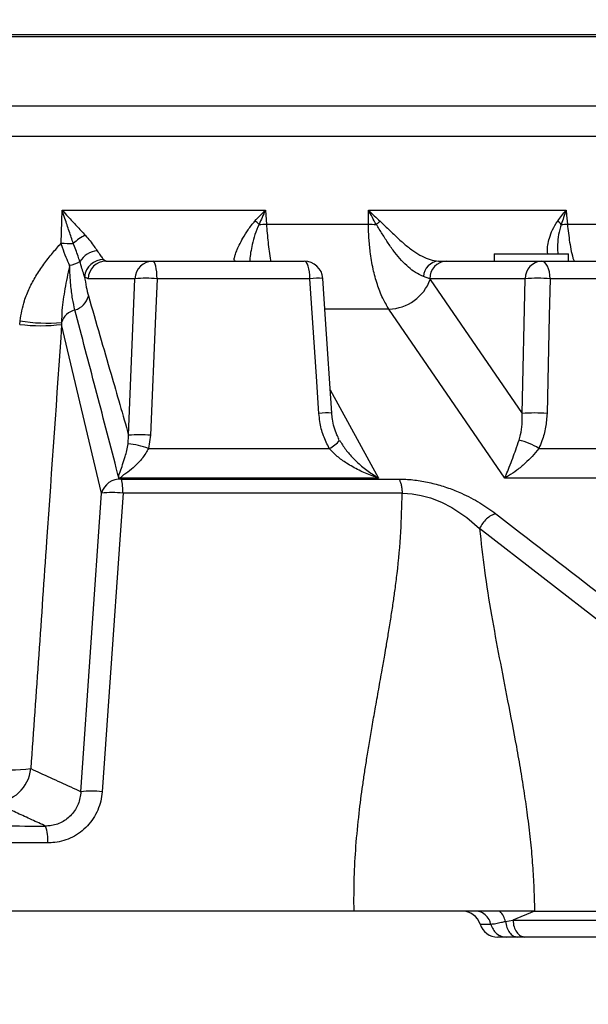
# Model space of a CAD drawing. Extents: x 0 to 4205, y 0 to 2970.
# Tile 62 of 67: x 2752 to 2905, y 2190 to 2455. Entities that reach past the tile are written whole.
import ezdxf

# ---------------------------------------------------------------- set-up
doc = ezdxf.new("R2010")
doc.units = 0
doc.header["$LTSCALE"] = 5
doc.layers.get('0').update_dxf_attribs({"linetype": 'CONTINUOUS'})
doc.styles.add('SLDTEXTSTYLE0', font='TXT', dxfattribs={"width": 0.605})
doc.dimstyles.new('SLDDIMSTYLE0', dxfattribs={"dimtxt": 25, "dimasz": 25, "dimexe": 0, "dimexo": 0.0625, "dimgap": 6.25, "dimtad": 1, "dimdec": 1, "dimrnd": 1e-09, "dimzin": 12, "dimtxsty": 'SLDTEXTSTYLE0', "dimsah": 1, "dimcen": 0.09, "dimazin": 3, "dimtfac": 1, "dimtofl": 0, "dimtmove": 0, "dimatfit": 3, "dimtolj": 1, "dimtzin": 12})

# ---------------------------------------------------------------- blocks, each defined once
blk = doc.blocks.new('_D_12')
at = {"color": 7, "linetype": 'CONTINUOUS'}
for p, q in [((2322.96, 2444.68), (2322.96, 2061.12)), ((3072.96, 2444.68), (3072.96, 2061.12)), ((2322.96, 2068.62), (3072.96, 2068.62))]:
    blk.add_line(p, q, dxfattribs=at)
for points in [[(2322.96, 2068.62), (2347.96, 2064.87), (2347.96, 2072.37)], [(3072.96, 2068.62), (3047.96, 2072.37), (3047.96, 2064.87)]]:
    blk.add_solid(points, dxfattribs=at)
at = {"color": 7, "linetype": 'CONTINUOUS', "insert": (2669.31, 2100.85), "char_height": 25, "attachment_point": 1, "style": 'SLDTEXTSTYLE0'}
blk.add_mtext('750', dxfattribs=at)
blk = doc.blocks.new('_D_13')
at = {"color": 7, "linetype": 'CONTINUOUS'}
for p, q in [((2062.96, 2444.68), (2062.96, 1960.96)), ((3332.96, 2444.68), (3332.96, 1960.96)), ((2062.96, 1968.46), (3332.96, 1968.46))]:
    blk.add_line(p, q, dxfattribs=at)
for points in [[(2062.96, 1968.46), (2087.96, 1964.71), (2087.96, 1972.21)], [(3332.96, 1968.46), (3307.96, 1972.21), (3307.96, 1964.71)]]:
    blk.add_solid(points, dxfattribs=at)
at = {"color": 7, "linetype": 'CONTINUOUS', "insert": (2659.76, 2000.69), "char_height": 25, "attachment_point": 1, "style": 'SLDTEXTSTYLE0'}
blk.add_mtext('1270', dxfattribs=at)

msp = doc.modelspace()

# ---------------------------------------------------------------- linework, layer by layer
at = {"color": 7, "linetype": 'CONTINUOUS'}
for p, q in [((2525.46, 2450.68), (3031.96, 2450.68)), ((2525.46, 2450.18), (3032.42, 2450.18)), ((2879.3, 2391.68), (2879.3, 2389.68)), ((2879.3, 2391.68), (2899.3, 2391.68)), ((2899.3, 2389.68), (2899.3, 2391.68)), ((2774.93, 2389.68), (2787.55, 2389.68)), ((2787.55, 2389.68), (2828.22, 2389.68)), ((2864.35, 2389.68), (2866.42, 2389.68)), ((2866.42, 2389.68), (2892.09, 2389.68)), ((2892.09, 2389.68), (2928.55, 2389.68)), ((2841.6, 2214.68), (2702.96, 2214.68)), ((2874.33, 2214.68), (2841.6, 2214.68)), ((2890.16, 2214.68), (2916.55, 2214.68)), ((2882.49, 2207.68), (2880.28, 2207.68)), ((2885.53, 2207.68), (2882.49, 2207.68)), ((2887.59, 2207.68), (2885.53, 2207.68)), ((2919.89, 2207.68), (2887.59, 2207.68))]:
    msp.add_line(p, q, dxfattribs=at)
at = {"color": 8, "linetype": 'CONTINUOUS'}
for p, q in [((2525.46, 2431.45), (3041.58, 2431.45)), ((3039.4, 2423.19), (2525.46, 2423.19)), ((2762.81, 2394.51), (2763.1, 2403.38)), ((2763.1, 2403.38), (2817.75, 2403.38)), ((2845.5, 2403.38), (2898.68, 2403.38)), ((2818.03, 2399.65), (2845.48, 2399.65)), ((2899.01, 2399.65), (2922.58, 2399.65)), ((2774.24, 2390.09), (2774.93, 2389.68)), ((2770.05, 2384.95), (2769.11, 2385.49)), ((2782.67, 2384.95), (2770.05, 2384.95)), ((2780.97, 2342.81), (2782.67, 2384.95)), ((2829.75, 2384.95), (2788.6, 2384.95)), ((2861.97, 2384.95), (2860.25, 2385.57)), ((2861.97, 2384.95), (2862.11, 2384.74)), ((2887.64, 2384.95), (2861.97, 2384.95)), ((2862.11, 2384.74), (2886.81, 2348.68)), ((2886.81, 2348.68), (2887.64, 2384.95)), ((2931.26, 2384.95), (2894.37, 2384.95)), ((2851, 2376.77), (2833.79, 2376.77)), ((2751.66, 2372.66), (2751.74, 2373.6)), ((2762.92, 2373.17), (2762.94, 2372.66)), ((2773.65, 2327.19), (2762.94, 2372.66)), ((2835.19, 2355.05), (2848.21, 2331.28)), ((2780.83, 2340.5), (2780.97, 2342.81)), ((2786.88, 2342.81), (2786.29, 2339.26)), ((2786.29, 2339.26), (2834.93, 2339.26)), ((2891.29, 2339.26), (2936.48, 2339.26)), ((2778.38, 2331.2), (2778.36, 2331.26)), ((2778.95, 2331.28), (2778.38, 2331.2)), ((2778.95, 2331.28), (2779.02, 2331)), ((2848.21, 2331.28), (2778.95, 2331.28)), ((2779.02, 2331), (2853.72, 2331)), ((2949.4, 2331.28), (2882.15, 2331.28)), ((2768.13, 2246.83), (2773.65, 2327.19)), ((2854.55, 2327.19), (2779.45, 2327.19)), ((2909.65, 2291.1), (2875.39, 2317.69)), ((2890.16, 2214.68), (2884.34, 2212.25)), ((2882.36, 2211.91), (2884.35, 2212.25)), ((2884.34, 2212.25), (2916.63, 2212.25))]:
    msp.add_line(p, q, dxfattribs=at)
at = {"color": 8, "linetype": 'CONTINUOUS', "flags": 128}
for points in [[(2817.75, 2403.38), (2817.85, 2402.01), (2818.03, 2399.65)], [(2845.48, 2399.65), (2845.49, 2402.01), (2845.5, 2403.38)], [(2898.68, 2403.38), (2898.8, 2402.01), (2899.01, 2399.65)], [(2788.6, 2384.95), (2788.57, 2385.88), (2788.51, 2386.78), (2788.41, 2387.6), (2788.28, 2388.31), (2788.12, 2388.9), (2787.94, 2389.33), (2787.75, 2389.59), (2787.55, 2389.68)], [(2829.75, 2384.95), (2829.71, 2385.88), (2829.61, 2386.78), (2829.46, 2387.6), (2829.27, 2388.31), (2829.04, 2388.9), (2828.79, 2389.33), (2828.51, 2389.59), (2828.22, 2389.68)], [(2894.37, 2384.95), (2894.31, 2385.88), (2894.17, 2386.78), (2893.95, 2387.6), (2893.66, 2388.31), (2893.32, 2388.9), (2892.94, 2389.33), (2892.52, 2389.59), (2892.09, 2389.68)], [(2788.6, 2384.95), (2788.2, 2374.97), (2786.88, 2342.81)], [(2832.16, 2348.68), (2831.5, 2358.65), (2829.75, 2384.95)], [(2894.37, 2384.95), (2894.14, 2374.97), (2893.52, 2348.68)], [(2882.15, 2331.28), (2874.93, 2341.83), (2851, 2376.77)], [(2779.45, 2327.19), (2778.76, 2317.27), (2776, 2277.57), (2773.86, 2246.83)], [(2854.55, 2327.19), (2854.55, 2327.19), (2855.98, 2327.15), (2857.22, 2327.04), (2859.7, 2326.61), (2862.15, 2325.94), (2865.15, 2324.78), (2867.94, 2323.36), (2871.97, 2320.67), (2875.39, 2317.69), (2875.39, 2317.69)]]:
    msp.add_lwpolyline(points, dxfattribs=at)
at = {"color": 7, "linetype": 'CONTINUOUS', "flags": 128}
for points in [[(2835.6, 2348.75), (2833.93, 2374.04), (2833.21, 2385.01)], [(2890.16, 2214.68), (2885.6, 2214.68), (2880.85, 2214.68)]]:
    msp.add_lwpolyline(points, dxfattribs=at)
at = {"color": 8, "linetype": 'CONTINUOUS'}
for centre, radius, start, end in [((2808.4, 2391.57), 11.06, 46.2432, 53.6678), ((2812.32, 2508.1), 108.6, 271.9698, 273.0165), ((2850.01, 2484.61), 85.09, 266.9432, 268.3622), ((2806.97, 2445.45), 61.28, 311.5096, 312.7935), ((2892.05, 2394.94), 7.04, 41.0217, 51.9328), ((2893.22, 2494.89), 95.42, 272.4834, 273.4798), ((2774.76, 2385.17), 12.7, 115.4951, 133.0863), ((2765.36, 2443.71), 49.27, 267.038, 270.8471), ((2773.2, 2386.14), 6.37, 96.2693, 147.3362), ((2764.08, 2395.44), 6.96, 278.2898, 302.5969), ((2774.25, 2384.93), 5.17, 90.0776, 173.7302), ((2774.98, 2384.74), 4.94, 90.5962, 177.6688), ((2787.6, 2384.74), 4.94, 90.5962, 177.6687), ((2864.7, 2385.23), 4.46, 94.5181, 175.6695), ((2866.69, 2384.97), 4.72, 93.2678, 180.3408), ((2892.36, 2384.97), 4.72, 93.2678, 180.3408), ((2785.64, 2347.96), 37.1, 85.4114, 94.5886), ((2831.8, 2368.41), 16.66, 85.1651, 97.0853), ((2850.68, 2388.94), 12.17, 271.4755, 339.8496), ((2891.01, 2335.1), 49.96, 86.1386, 93.8614), ((2765.2, 2381.43), 5.07, 284.9024, 346.996), ((2767.74, 2371.63), 5.06, 104.2302, 162.2889), ((2758.97, 2416.36), 43.37, 260.3963, 275.2195), ((2757.3, 2416.56), 44.27, 262.6802, 277.3198), ((2834.21, 2332.24), 16.56, 85.1654, 97.0829), ((2890.17, 2298.77), 50.02, 86.1553, 93.8447), ((2783.92, 2305.81), 37.11, 85.4328, 94.5672), ((2831.96, 2345.91), 7.29, 294.0834, 322.1629), ((2882.78, 2326.14), 15.64, 57.0391, 78.1249), ((2777.99, 2315.41), 25.25, 70.8057, 83.5399), ((2778.72, 2325.73), 5.28, 86.8124, 163.958), ((2778.85, 2325.47), 5.82, 88.9857, 94.8204), ((2763.68, 2327.33), 15.77, 359.5096, 13.4853), ((2776.55, 2305.23), 22.15, 82.4734, 97.5266), ((2749.14, 2296.89), 44.19, 262.8403, 277.1597), ((2744.62, 2254.02), 10.08, 270.8751, 354.3825), ((2770.99, 2224.85), 22.16, 82.5772, 97.4228), ((2748.77, 2233.94), 10.47, 355.0496, 20.3528)]:
    msp.add_arc(centre, radius, start, end, dxfattribs=at)
at = {"color": 7, "linetype": 'CONTINUOUS'}
for centre, start, end in [((2828.22, 2384.68), 3.7825, 89.9988), ((2870.73, 2209.68), 17.3901, 89.9692), ((2880.27, 2212.68), 197.5555, 269.998)]:
    msp.add_arc(centre, 5, start, end, dxfattribs=at)
at = {"color": 8, "linetype": 'CONTINUOUS'}
for points, knots in [([(2763.1, 2403.38), (2763.11, 2403.37), (2763.62, 2402.79), (2764.89, 2401.37), (2766.96, 2399.14), (2768.52, 2397.47), (2769.3, 2396.63)], [0, 0, 0, 0, 0.002677, 0.251955, 0.626672, 1, 1, 1, 1]), ([(2766.09, 2394.45), (2765.71, 2395.54), (2764.95, 2397.76), (2763.96, 2400.73), (2763.34, 2402.61), (2763.11, 2403.37), (2763.1, 2403.38)], [0, 0, 0, 0, 0.369173, 0.748124, 0.996972, 1, 1, 1, 1]), ([(2814.95, 2400.48), (2815.87, 2401.45), (2816.8, 2402.42), (2817.75, 2403.37), (2817.75, 2403.38)], [0, 0, 0, 0, 0.994195, 1, 1, 1, 1]), ([(2817.75, 2403.38), (2817.75, 2403.37), (2817.16, 2402.11), (2816.6, 2400.83), (2816.05, 2399.56)], [0, 0, 0, 0, 0.006612, 1, 1, 1, 1]), ([(2845.5, 2403.38), (2845.51, 2403.37), (2846.52, 2402.38), (2847.56, 2401.43), (2848.6, 2400.48)], [0, 0, 0, 0, 0.005599, 1, 1, 1, 1]), ([(2847.58, 2399.56), (2846.88, 2400.82), (2846.17, 2402.08), (2845.51, 2403.37), (2845.5, 2403.38)], [0, 0, 0, 0, 0.993518, 1, 1, 1, 1]), ([(2896.39, 2400.48), (2897.13, 2401.45), (2897.88, 2402.43), (2898.68, 2403.37), (2898.68, 2403.38)], [0, 0, 0, 0, 0.994132, 1, 1, 1, 1]), ([(2898.68, 2403.38), (2898.68, 2403.37), (2898.2, 2402.11), (2897.78, 2400.83), (2897.36, 2399.56)], [0, 0, 0, 0, 0.006636, 1, 1, 1, 1]), ([(2809.67, 2389.68), (2809.57, 2389.74), (2809.29, 2389.88), (2809.42, 2390.57), (2809.61, 2391.39), (2810.09, 2392.61), (2810.77, 2394.12), (2811.78, 2396.02), (2813.11, 2398.24), (2814.31, 2399.71), (2814.95, 2400.48)], [0, 0, 0, 0, 0.025547, 0.069927, 0.141674, 0.241709, 0.378596, 0.542356, 0.7587, 1, 1, 1, 1]), ([(2816.05, 2399.56), (2815.65, 2398.66), (2814.89, 2396.91), (2814.23, 2394.33), (2813.79, 2392.06), (2813.57, 2390.57), (2813.56, 2389.8), (2813.55, 2389.68)], [0, 0, 0, 0, 0.288399, 0.559041, 0.774943, 0.966504, 1, 1, 1, 1]), ([(2818.03, 2399.65), (2818.16, 2398.01), (2818.42, 2394.75), (2818.84, 2391.43), (2819.19, 2389.76), (2819.21, 2389.68)], [0, 0, 0, 0, 0.49062, 0.977025, 1, 1, 1, 1]), ([(2851, 2376.77), (2850.41, 2377.74), (2849.14, 2379.85), (2847.78, 2383.5), (2846.66, 2387.67), (2845.97, 2391.84), (2845.57, 2395.89), (2845.51, 2398.38), (2845.48, 2399.65)], [0, 0, 0, 0, 0.142846, 0.309431, 0.488267, 0.686438, 0.840067, 1, 1, 1, 1]), ([(2860.25, 2385.57), (2859.52, 2385.89), (2858.08, 2386.53), (2856.16, 2388.07), (2854.31, 2389.89), (2852.51, 2392.06), (2850.79, 2394.45), (2849.21, 2397.01), (2848.13, 2398.71), (2847.58, 2399.56)], [0, 0, 0, 0, 0.1235104, 0.245173, 0.3820289, 0.5291747, 0.685603, 0.8414161, 1, 1, 1, 1]), ([(2848.6, 2400.48), (2849.35, 2399.76), (2850.87, 2398.31), (2853.07, 2396.11), (2855.34, 2394.09), (2857.58, 2392.36), (2859.82, 2391), (2862.03, 2389.97), (2863.58, 2389.78), (2864.35, 2389.68)], [0, 0, 0, 0, 0.160446, 0.32441, 0.478187, 0.628607, 0.76004, 0.882211, 1, 1, 1, 1]), ([(2893.74, 2391.68), (2893.7, 2391.94), (2893.57, 2392.71), (2893.74, 2394.12), (2894.17, 2396.02), (2894.98, 2398.24), (2895.9, 2399.71), (2896.39, 2400.48)], [0, 0, 0, 0, 0.08317, 0.249299, 0.446724, 0.708148, 1, 1, 1, 1]), ([(2897.36, 2399.56), (2897.08, 2398.66), (2896.54, 2396.89), (2896.36, 2394.32), (2896.32, 2392.59), (2896.46, 2391.78), (2896.48, 2391.68)], [0, 0, 0, 0, 0.354515, 0.69105, 0.962894, 1, 1, 1, 1]), ([(2899.01, 2399.65), (2899.19, 2398.01), (2899.55, 2394.73), (2900.19, 2391.4), (2900.75, 2389.76), (2900.78, 2389.68)], [0, 0, 0, 0, 0.487864, 0.9765, 1, 1, 1, 1]), ([(2769.3, 2396.63), (2769.73, 2396.14), (2770.58, 2395.17), (2771.63, 2393.75), (2772.24, 2392.85), (2772.5, 2392.47)], [0, 0, 0, 0, 0.378561, 0.735339, 1, 1, 1, 1]), ([(2751.74, 2373.6), (2752.05, 2375.42), (2752.58, 2378.46), (2754.23, 2382.44), (2755.99, 2385.73), (2758.09, 2388.86), (2760.39, 2391.8), (2762.02, 2393.63), (2762.81, 2394.51)], [0, 0, 0, 0, 0.22992, 0.382862, 0.535587, 0.694118, 0.852432, 1, 1, 1, 1]), ([(2765.08, 2388.55), (2764.77, 2389.24), (2764.06, 2390.81), (2763.34, 2392.81), (2762.94, 2394.12), (2762.81, 2394.51)], [0, 0, 0, 0, 0.3570697, 0.8082439, 1, 1, 1, 1]), ([(2767.83, 2389.58), (2767.68, 2390.06), (2767.15, 2391.7), (2766.53, 2393.31), (2766.09, 2394.45)], [0, 0, 0, 0, 0.29198, 1, 1, 1, 1]), ([(2772.5, 2392.47), (2772.77, 2392.07), (2773.26, 2391.36), (2773.86, 2390.58), (2774.17, 2390.19), (2774.24, 2390.09)], [0, 0, 0, 0, 0.492217, 0.877423, 1, 1, 1, 1]), ([(2769.11, 2385.49), (2769.05, 2385.7), (2768.81, 2386.44), (2768.37, 2387.79), (2768.02, 2388.95), (2767.83, 2389.58)], [0, 0, 0, 0, 0.1541845, 0.5422897, 1, 1, 1, 1]), ([(2765.08, 2388.55), (2765.06, 2388.45), (2764.61, 2386.35), (2763.82, 2382.33), (2762.99, 2377.29), (2762.94, 2374.25), (2762.92, 2373.17)], [0, 0, 0, 0, 0.020181, 0.414252, 0.790765, 1, 1, 1, 1]), ([(2766.5, 2376.54), (2766.28, 2377.53), (2765.79, 2379.76), (2765.32, 2383.78), (2765.17, 2386.79), (2765.08, 2388.55)], [0, 0, 0, 0, 0.252873, 0.564313, 1, 1, 1, 1]), ([(2769.11, 2385.49), (2769.25, 2384.55), (2769.49, 2382.8), (2769.93, 2381.09), (2770.13, 2380.29)], [0, 0, 0, 0, 0.5360685, 1, 1, 1, 1]), ([(2770.13, 2380.29), (2771.16, 2376.76), (2773.2, 2369.76), (2776.81, 2357.27), (2779.39, 2348.3), (2780.97, 2342.81)], [0, 0, 0, 0, 0.282757, 0.560664, 1, 1, 1, 1]), ([(2778.36, 2331.26), (2778.12, 2332.17), (2776.02, 2340.22), (2773.01, 2351.75), (2769.29, 2365.94), (2767.43, 2372.98), (2766.5, 2376.54)], [0, 0, 0, 0, 0.060086, 0.533004, 0.764348, 1, 1, 1, 1]), ([(2762.94, 2372.66), (2761.59, 2353.19), (2758.83, 2313.32), (2756.06, 2273.45), (2754.65, 2253.04)], [0, 0, 0, 0, 0.488088, 1, 1, 1, 1]), ([(2834.93, 2339.26), (2834.37, 2340.38), (2833.23, 2342.68), (2832.43, 2345.91), (2832.24, 2347.94), (2832.16, 2348.68)], [0, 0, 0, 0, 0.380001, 0.775052, 1, 1, 1, 1]), ([(2886, 2341.44), (2886.15, 2341.95), (2886.57, 2343.36), (2886.9, 2345.8), (2886.84, 2347.7), (2886.81, 2348.68)], [0, 0, 0, 0, 0.2187487, 0.6007738, 1, 1, 1, 1]), ([(2893.52, 2348.68), (2893.44, 2347.43), (2893.26, 2344.91), (2892.42, 2341.75), (2891.59, 2339.92), (2891.29, 2339.26)], [0, 0, 0, 0, 0.384004, 0.77588, 1, 1, 1, 1]), ([(2837.71, 2341.44), (2838.24, 2340.59), (2839.3, 2338.89), (2841.44, 2336.48), (2843.92, 2334.18), (2846.27, 2332.46), (2847.74, 2331.56), (2848.2, 2331.29), (2848.21, 2331.28)], [0, 0, 0, 0, 0.2031052, 0.4079281, 0.6510402, 0.8905747, 0.9985355, 1, 1, 1, 1]), ([(2882.15, 2331.28), (2882.15, 2331.29), (2882.28, 2331.57), (2882.7, 2332.53), (2883.43, 2334.32), (2884.3, 2336.58), (2885.17, 2338.99), (2885.71, 2340.6), (2886, 2341.44)], [0, 0, 0, 0, 0.001096, 0.08514, 0.291237, 0.53303, 0.75345, 1, 1, 1, 1]), ([(2778.36, 2331.26), (2778.34, 2331.41), (2778.28, 2332.01), (2778.8, 2333.21), (2779.38, 2334.96), (2780, 2336.86), (2780.51, 2338.73), (2780.72, 2339.9), (2780.83, 2340.5)], [0, 0, 0, 0, 0.0463519, 0.1847915, 0.3949266, 0.6308148, 0.807399, 1, 1, 1, 1]), ([(2786.29, 2339.26), (2785.81, 2338.39), (2785.16, 2337.22), (2783.72, 2335.51), (2782.23, 2334.08), (2780.52, 2332.67), (2779.33, 2331.95), (2778.94, 2331.43), (2778.95, 2331.32), (2778.95, 2331.28)], [0, 0, 0, 0, 0.269225, 0.366027, 0.608478, 0.833946, 0.969748, 0.990046, 1, 1, 1, 1]), ([(2848.21, 2331.28), (2848.2, 2331.29), (2847.63, 2331.46), (2845.84, 2332.07), (2842.92, 2333.31), (2839.78, 2335.09), (2837.05, 2337.03), (2835.63, 2338.52), (2834.93, 2339.26)], [0, 0, 0, 0, 0.001545, 0.115262, 0.360865, 0.60742, 0.804657, 1, 1, 1, 1]), ([(2891.29, 2339.26), (2890.7, 2338.53), (2889.58, 2337.13), (2887.59, 2335.16), (2885.49, 2333.39), (2883.61, 2332.11), (2882.5, 2331.47), (2882.15, 2331.29), (2882.15, 2331.28)], [0, 0, 0, 0, 0.22953, 0.441568, 0.684222, 0.903911, 0.998743, 1, 1, 1, 1]), ([(2853.72, 2331), (2854.32, 2330.99), (2856.21, 2330.96), (2859.41, 2330.59), (2863.25, 2329.79), (2866.97, 2328.64), (2871.08, 2326.99), (2875.4, 2324.76), (2878.31, 2322.68), (2879.71, 2321.68)], [0, 0, 0, 0, 0.064079, 0.202443, 0.34358, 0.482451, 0.617855, 0.816365, 1, 1, 1, 1]), ([(2853.72, 2331), (2853.83, 2330.77), (2854.09, 2330.25), (2854.32, 2329.34), (2854.49, 2328.3), (2854.53, 2327.57), (2854.55, 2327.19)], [0, 0, 0, 0, 0.200546, 0.440564, 0.711015, 1, 1, 1, 1]), ([(2841.6, 2214.68), (2841.59, 2217.69), (2841.57, 2223.52), (2842.08, 2232.3), (2842.89, 2240.61), (2843.75, 2247.25), (2844.49, 2252.23), (2845.08, 2256.04), (2845.75, 2260.13), (2846.49, 2264.5), (2847.32, 2269.28), (2848.23, 2274.36), (2849.09, 2279.19), (2849.78, 2283.09), (2850.36, 2286.44), (2850.94, 2289.86), (2851.55, 2293.72), (2852.14, 2297.58), (2852.69, 2301.49), (2853.48, 2307.86), (2854.31, 2316.5), (2854.47, 2323.72), (2854.55, 2327.19)], [0, 0, 0, 0, 0.079407, 0.154226, 0.232473, 0.300127, 0.331545, 0.365514, 0.402035, 0.441111, 0.482741, 0.530582, 0.577601, 0.612485, 0.635239, 0.667517, 0.70431, 0.738493, 0.770748, 0.80889, 0.908326, 1, 1, 1, 1]), ([(2879.71, 2321.68), (2879.29, 2321.53), (2878.39, 2321.2), (2877.22, 2320.27), (2876.15, 2319.1), (2875.64, 2318.16), (2875.39, 2317.69)], [0, 0, 0, 0, 0.220648, 0.470878, 0.736578, 1, 1, 1, 1]), ([(2879.71, 2321.68), (2881.85, 2320.03), (2893.34, 2311.22), (2904.77, 2302.32), (2914.06, 2295.09)], [0, 0, 0, 0, 0.186502, 1, 1, 1, 1]), ([(2875.39, 2317.69), (2875.79, 2313.95), (2876.63, 2306.14), (2878.5, 2294.53), (2880.68, 2282.83), (2882.98, 2271.04), (2884.95, 2260.91), (2886.4, 2252.59), (2887.38, 2246.46), (2888.26, 2240.3), (2889.01, 2234.1), (2889.6, 2227.8), (2889.99, 2221.37), (2890.1, 2217.01), (2890.16, 2214.68)], [0, 0, 0, 0, 0.108444, 0.226172, 0.338507, 0.451211, 0.571931, 0.635568, 0.694411, 0.750922, 0.814506, 0.874362, 0.933043, 1, 1, 1, 1]), ([(2754.65, 2253.04), (2755.47, 2252.66), (2758.13, 2251.44), (2762.62, 2249.37), (2766.29, 2247.67), (2768.13, 2246.83)], [0, 0, 0, 0, 0.183049, 0.591493, 1, 1, 1, 1]), ([(2768.13, 2246.83), (2767.96, 2245.69), (2767.63, 2243.43), (2765.74, 2240.52), (2763.07, 2238.46), (2760.51, 2237.65), (2759, 2237.59), (2758.59, 2237.58)], [0, 0, 0, 0, 0.233272, 0.464113, 0.691169, 0.915078, 1, 1, 1, 1]), ([(2773.86, 2246.83), (2773.75, 2245.98), (2773.55, 2244.28), (2772.71, 2241.84), (2771.5, 2239.58), (2769.92, 2237.57), (2768.01, 2235.87), (2765.87, 2234.54), (2763.53, 2233.61), (2761.29, 2233.11), (2759.83, 2233.05), (2759.2, 2233.03)], [0, 0, 0, 0, 0.115792, 0.231236, 0.346741, 0.461984, 0.576119, 0.690246, 0.802647, 0.915271, 1, 1, 1, 1]), ([(2758.59, 2237.58), (2758.47, 2237.63), (2757.08, 2238.27), (2754.42, 2239.5), (2750.75, 2241.19), (2747.53, 2242.67), (2745.59, 2243.57), (2744.77, 2243.95)], [0, 0, 0, 0, 0.025393, 0.301917, 0.578213, 0.821765, 1, 1, 1, 1]), ([(2637.33, 2237.58), (2643.61, 2237.59), (2654.68, 2237.61), (2670.56, 2237.64), (2684.98, 2237.65), (2699.44, 2237.66), (2716.55, 2237.65), (2736.26, 2237.63), (2751.15, 2237.59), (2758.59, 2237.58)], [0, 0, 0, 0, 0.155405, 0.27399, 0.392813, 0.512252, 0.631677, 0.816006, 1, 1, 1, 1]), ([(2759.2, 2233.03), (2751.71, 2233.05), (2736.67, 2233.08), (2716.77, 2233.1), (2699.52, 2233.11), (2684.94, 2233.11), (2670.35, 2233.1), (2654.27, 2233.07), (2643.06, 2233.05), (2636.71, 2233.03)], [0, 0, 0, 0, 0.183532, 0.368339, 0.487246, 0.606167, 0.725479, 0.844552, 1, 1, 1, 1]), ([(2878.41, 2211.18), (2878.32, 2211.46), (2878.06, 2212.29), (2877.26, 2213.47), (2875.91, 2214.48), (2874.85, 2214.62), (2874.33, 2214.68)], [0, 0, 0, 0, 0.153011, 0.449744, 0.730486, 1, 1, 1, 1]), ([(2882.36, 2211.91), (2882.2, 2212.38), (2881.86, 2213.39), (2881.2, 2214.23), (2880.85, 2214.68)], [0, 0, 0, 0, 0.459774, 1, 1, 1, 1]), ([(2875.54, 2211.18), (2875.53, 2211.18), (2875.39, 2211.18), (2876.36, 2211.18), (2876.87, 2211.18), (2877.83, 2211.18), (2878.41, 2211.18)], [0, 0, 0, 0, 0.009382, 0.130372, 0.46589, 1, 1, 1, 1]), ([(2878.41, 2211.18), (2878.85, 2211.22), (2879.81, 2211.31), (2881.11, 2211.65), (2881.99, 2211.84), (2882.36, 2211.91)], [0, 0, 0, 0, 0.326459, 0.718431, 1, 1, 1, 1]), ([(2878.41, 2211.18), (2878.58, 2210.7), (2878.92, 2209.75), (2879.89, 2208.62), (2881.11, 2207.84), (2882.04, 2207.73), (2882.49, 2207.68)], [0, 0, 0, 0, 0.266451, 0.521531, 0.764637, 1, 1, 1, 1]), ([(2882.36, 2211.91), (2882.45, 2211.35), (2882.63, 2210.27), (2883.34, 2208.91), (2884.31, 2207.9), (2885.14, 2207.75), (2885.53, 2207.68)], [0, 0, 0, 0, 0.298265, 0.567446, 0.798309, 1, 1, 1, 1]), ([(2884.34, 2212.25), (2884.41, 2211.65), (2884.56, 2210.5), (2885.27, 2209.03), (2886.29, 2207.92), (2887.18, 2207.76), (2887.59, 2207.68)], [0, 0, 0, 0, 0.296326, 0.5659505, 0.7977885, 1, 1, 1, 1])]:
    msp.add_open_spline(points, degree=3, knots=knots, dxfattribs=at)
at = {"color": 7, "linetype": 'CONTINUOUS'}
for points, knots in [([(2837.64, 2341.63), (2837.41, 2342.06), (2836.84, 2343.12), (2836.22, 2344.97), (2835.76, 2346.92), (2835.67, 2348.21), (2835.63, 2348.75)], [0, 0, 0, 0, 0.196685, 0.483266, 0.781749, 1, 1, 1, 1]), ([(2880.85, 2214.68), (2880.13, 2214.68), (2877.95, 2214.68), (2875.78, 2214.68), (2874.33, 2214.68)], [0, 0, 0, 0, 0.33158, 1, 1, 1, 1])]:
    msp.add_open_spline(points, degree=3, knots=knots, dxfattribs=at)

# ---------------------------------------------------------------- dimensions: what is measured, and where the dimension line sits
for base, p1, p2, picture, middle in [((3332.96, 1968.46), (2062.96, 2454.68), (3332.96, 2454.68), '_D_13', (2697.96, 1968.46)), ((3072.96, 2068.62), (2322.96, 2454.68), (3072.96, 2454.68), '_D_12', (2697.96, 2068.62))]:
    dim = msp.add_linear_dim(base=base, p1=p1, p2=p2, dimstyle='SLDDIMSTYLE0', dxfattribs=at)
    dim.commit()
    dim.dimension.update_dxf_attribs({"geometry": picture, "text_midpoint": middle, "dimtype": 160})

doc.saveas('drawing.dxf')
